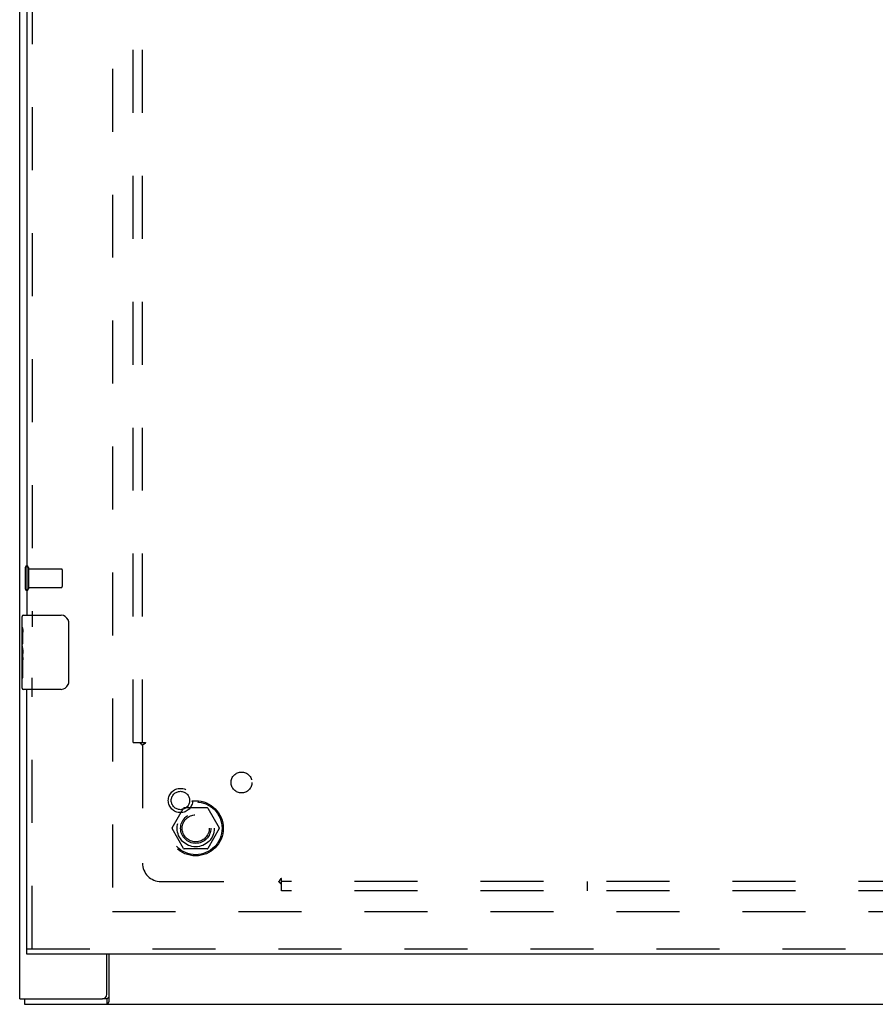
# Model space of a CAD drawing. Header units: inches. Extents: x 0 to 155, y 0 to 100.
# Tile 5 of 21: x 24 to 36, y 40 to 54. Entities that reach past the tile are written whole.
import ezdxf

# ---------------------------------------------------------------- set-up
doc = ezdxf.new("R2010")
doc.units = ezdxf.units.IN
doc.header["$LTSCALE"] = 8.5
doc.header["$MEASUREMENT"] = 0
doc.linetypes.add('HIDDEN', pattern=[0.2, 0.1, -0.1])
doc.layers.get('0').update_dxf_attribs({"linetype": 'CONTINUOUS'})
for name, color, linetype in [('DEFAULT_2', 8, 'HIDDEN'), ('DOOR_ASSEMBLY_LEFT', 7, 'CONTINUOUS'), ('SUBPANEL', 7, 'CONTINUOUS')]:
    doc.layers.add(name, color=color, linetype=linetype)

msp = doc.modelspace()

# ---------------------------------------------------------------- linework, layer by layer
at = {"color": 3, "linetype": 'Continuous'}
for p, q in [((24.245, 40.313), (24.245, 64.163)), ((25.42, 40.373), (25.42, 40.913)), ((25.447, 40.913), (25.447, 40.269)), ((24.245, 40.313), (25.36, 40.313)), ((24.308, 40.238), (72.182, 40.238))]:
    msp.add_line(p, q, dxfattribs=at)
at = {"color": 7, "linetype": 'Continuous'}
for p, q in [((24.308, 40.313), (24.308, 40.238)), ((25.422, 40.313), (25.36, 40.313)), ((25.422, 40.313), (25.422, 40.238))]:
    msp.add_line(p, q, dxfattribs=at)
for points in [[(25.433, 40.319), (25.43, 40.317), (25.429, 40.316), (25.428, 40.315), (25.426, 40.314), (25.425, 40.314), (25.424, 40.313), (25.423, 40.313), (25.422, 40.313)], [(25.447, 40.324), (25.446, 40.324), (25.445, 40.324), (25.443, 40.324), (25.442, 40.324), (25.441, 40.324), (25.439, 40.324), (25.438, 40.323), (25.436, 40.322), (25.435, 40.321), (25.434, 40.32), (25.433, 40.319)]]:
    msp.add_lwpolyline(points, dxfattribs=at)
at = {"color": 3, "linetype": 'Continuous'}
for points in [[(25.447, 40.269), (25.445, 40.267), (25.444, 40.265), (25.442, 40.262), (25.441, 40.26), (25.439, 40.257)], [(25.439, 40.257), (25.437, 40.252), (25.435, 40.25), (25.434, 40.248), (25.432, 40.246), (25.431, 40.244), (25.43, 40.242), (25.428, 40.24), (25.427, 40.239), (25.425, 40.239), (25.424, 40.238), (25.423, 40.238), (25.422, 40.238)]]:
    msp.add_lwpolyline(points, dxfattribs=at)
msp.add_arc((25.36, 40.373), 0.06, 270, 360, dxfattribs=at)
at = {"layer": 'DEFAULT_2', "color": 8, "linetype": 'HIDDEN'}
for p, q in [((25.495, 63.063), (25.495, 41.413)), ((24.32, 46.13), (24.32, 45.846)), ((24.363, 46.13), (24.363, 45.846)), ((24.363, 46.112), (24.81, 46.112)), ((24.82, 46.102), (24.82, 45.874)), ((24.363, 45.864), (24.81, 45.864)), ((26.302, 42.618), (26.457, 42.885)), ((26.774, 42.89), (26.465, 42.89)), ((26.783, 42.885), (26.937, 42.618)), ((26.457, 42.34), (26.302, 42.608)), ((26.937, 42.608), (26.783, 42.34)), ((26.774, 42.335), (26.465, 42.335)), ((25.497, 41.488), (46.57, 41.488))]:
    msp.add_line(p, q, dxfattribs=at)
for radius in [0.372, 0.356, 0.204, 0.183]:
    msp.add_circle((26.62, 42.613), radius, dxfattribs=at)
for centre, radius, start, end in [((24.341, 46.13), 0.0215, 0, 180), ((24.81, 46.102), 0.01, 0, 90), ((24.341, 45.846), 0.0215, 180, 360), ((24.81, 45.874), 0.01, 270, 360), ((26.465, 42.88), 0.01, 90.0113, 149.988), ((26.774, 42.88), 0.01, 30.0108, 89.9876), ((26.311, 42.613), 0.01, 150.0117, 209.9873), ((26.929, 42.613), 0.01, 330.0117, 29.9873), ((26.465, 42.345), 0.01, 210.0108, 269.9876), ((26.774, 42.345), 0.01, 270.0113, 329.988)]:
    msp.add_arc(centre, radius, start, end, dxfattribs=at)
at = {"layer": 'DOOR_ASSEMBLY_LEFT', "color": 8, "linetype": 'HIDDEN'}
for p, q in [((24.414, 59.143), (24.414, 45.333)), ((24.414, 40.988), (24.414, 44.643)), ((24.339, 40.988), (47.039, 40.988))]:
    msp.add_line(p, q, dxfattribs=at)
at = {"layer": 'DOOR_ASSEMBLY_LEFT', "color": 3, "linetype": 'Continuous'}
for p, q in [((24.339, 58.988), (24.339, 45.488)), ((24.339, 40.988), (24.339, 44.488)), ((47.039, 40.913), (24.339, 40.913))]:
    msp.add_line(p, q, dxfattribs=at)
at = {"layer": 'DOOR_ASSEMBLY_LEFT', "color": 7, "linetype": 'Continuous'}
for p, q in [((24.279, 45.329), (24.279, 45.473)), ((24.294, 45.488), (24.804, 45.488)), ((24.279, 45.073), (24.279, 45.326)), ((24.904, 45.388), (24.904, 44.588)), ((24.288, 45.271), (24.279, 45.271)), ((24.289, 45.103), (24.289, 45.26)), ((24.279, 45.103), (24.289, 45.103)), ((24.279, 44.503), (24.279, 45.07)), ((24.282, 45.04), (24.279, 45.04)), ((24.289, 44.919), (24.289, 44.972)), ((24.279, 44.908), (24.288, 44.908)), ((24.279, 44.872), (24.289, 44.872)), ((24.279, 44.809), (24.289, 44.809)), ((24.289, 44.642), (24.289, 44.872)), ((24.279, 44.642), (24.289, 44.642)), ((24.804, 44.488), (24.294, 44.488)), ((24.339, 40.913), (24.339, 40.988))]:
    msp.add_line(p, q, dxfattribs=at)
for points in [[(24.279, 45.329), (24.279, 45.325), (24.28, 45.321), (24.281, 45.316), (24.282, 45.31), (24.283, 45.303), (24.285, 45.295), (24.286, 45.287), (24.287, 45.278)], [(24.897, 45.424), (24.899, 45.418), (24.901, 45.412), (24.902, 45.406), (24.903, 45.4), (24.904, 45.394), (24.904, 45.388)], [(24.287, 45.278), (24.288, 45.269), (24.289, 45.26)], [(24.279, 45.073), (24.279, 45.066), (24.28, 45.058), (24.281, 45.05), (24.282, 45.041)], [(24.282, 45.041), (24.285, 45.014), (24.286, 45.005), (24.287, 44.996), (24.288, 44.988), (24.289, 44.98), (24.289, 44.972)], [(24.289, 44.919), (24.289, 44.913), (24.288, 44.907), (24.288, 44.901), (24.287, 44.895), (24.287, 44.889), (24.286, 44.883)], [(24.904, 44.588), (24.904, 44.581), (24.903, 44.575), (24.902, 44.569), (24.901, 44.563), (24.899, 44.557), (24.897, 44.552)]]:
    msp.add_lwpolyline(points, dxfattribs=at)
at = {"layer": 'DOOR_ASSEMBLY_LEFT', "color": 8, "linetype": 'HIDDEN'}
for radius in [0.164, 0.124]:
    msp.add_circle((26.414, 42.988), radius, dxfattribs=at)
at = {"layer": 'DOOR_ASSEMBLY_LEFT', "color": 7, "linetype": 'Continuous'}
for centre, radius, start, end in [((24.294, 45.473), 0.015, 90, 180), ((24.804, 45.388), 0.1, 21.1999, 90), ((24.804, 44.588), 0.1, 270, 338.7946), ((24.294, 44.503), 0.015, 180, 270)]:
    msp.add_arc(centre, radius, start, end, dxfattribs=at)
msp.add_ellipse((24.479, 44.906), major_axis=(0.2, 0), ratio=0.432808, start_param=3.141593, end_param=3.403409, dxfattribs=at)
at = {"layer": 'SUBPANEL', "color": 8, "linetype": 'HIDDEN'}
for p, q in [((25.776, 43.769), (25.776, 60.706)), ((25.901, 43.769), (25.901, 60.706)), ((25.776, 43.769), (25.862, 43.769)), ((25.862, 43.769), (25.942, 43.769)), ((25.882, 43.752), (25.887, 43.748)), ((25.887, 43.748), (25.89, 43.744)), ((25.901, 43.734), (25.901, 42.144)), ((25.921, 43.747), (25.914, 43.743)), ((26.151, 41.894), (27.741, 41.894)), ((27.776, 41.855), (27.776, 41.935)), ((68.713, 41.894), (27.776, 41.894)), ((27.776, 41.769), (27.776, 41.855)), ((31.901, 41.894), (31.901, 41.769)), ((68.713, 41.769), (27.776, 41.769))]:
    msp.add_line(p, q, dxfattribs=at)
for points in [[(25.862, 43.769), (25.864, 43.768), (25.866, 43.766), (25.868, 43.765), (25.87, 43.763), (25.872, 43.762), (25.873, 43.76), (25.875, 43.759), (25.876, 43.758), (25.878, 43.756), (25.879, 43.755), (25.881, 43.753), (25.882, 43.752)], [(25.89, 43.744), (25.892, 43.743), (25.893, 43.741), (25.895, 43.739), (25.897, 43.738), (25.898, 43.736), (25.9, 43.735), (25.901, 43.734)], [(25.914, 43.743), (25.912, 43.742), (25.91, 43.74), (25.908, 43.739), (25.906, 43.738), (25.904, 43.736), (25.902, 43.735), (25.901, 43.734)], [(25.942, 43.769), (25.941, 43.767), (25.941, 43.766), (25.94, 43.764), (25.939, 43.763), (25.938, 43.761), (25.937, 43.76), (25.936, 43.759), (25.935, 43.757), (25.933, 43.756), (25.932, 43.754), (25.93, 43.753), (25.928, 43.752), (25.927, 43.751), (25.925, 43.749), (25.923, 43.748), (25.921, 43.747)], [(27.776, 41.935), (27.774, 41.934), (27.773, 41.934), (27.771, 41.933), (27.77, 41.932), (27.768, 41.931), (27.767, 41.93), (27.766, 41.929), (27.764, 41.928), (27.763, 41.926), (27.761, 41.925), (27.76, 41.923), (27.759, 41.921), (27.758, 41.92), (27.756, 41.918), (27.755, 41.916), (27.754, 41.914), (27.753, 41.912), (27.751, 41.91), (27.75, 41.907), (27.749, 41.905), (27.747, 41.903), (27.746, 41.901), (27.744, 41.899), (27.743, 41.897), (27.742, 41.895), (27.741, 41.894)], [(27.756, 41.878), (27.753, 41.881), (27.751, 41.883), (27.749, 41.885), (27.748, 41.886), (27.746, 41.888), (27.745, 41.89), (27.743, 41.891), (27.742, 41.893), (27.741, 41.894)], [(27.776, 41.855), (27.775, 41.857), (27.773, 41.859), (27.772, 41.861), (27.77, 41.863), (27.769, 41.865), (27.767, 41.866), (27.766, 41.868), (27.765, 41.87), (27.763, 41.871), (27.762, 41.872), (27.76, 41.874), (27.759, 41.875), (27.756, 41.878)]]:
    msp.add_lwpolyline(points, dxfattribs=at)
for centre, radius in [((27.238, 43.231), 0.141), ((26.62, 42.613), 0.25)]:
    msp.add_circle(centre, radius, dxfattribs=at)
msp.add_arc((26.151, 42.144), 0.25, 180, 270, dxfattribs=at)

doc.saveas('drawing.dxf')
